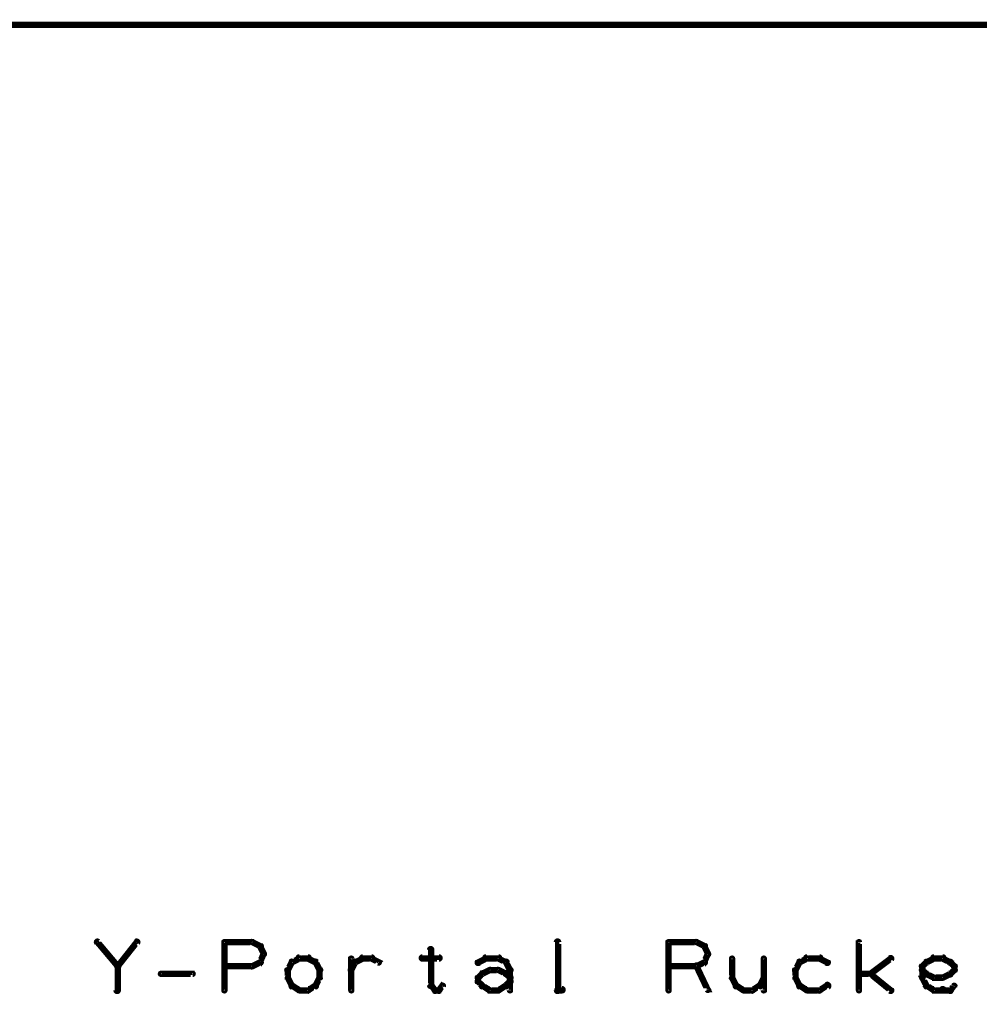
# Model space of a CAD drawing. Extents: x 178 to 725, y 26 to 878.
# Tile 77 of 93: x 404 to 480, y 790 to 867. Entities that reach past the tile are written whole.
import ezdxf

# ---------------------------------------------------------------- set-up
doc = ezdxf.new("R2010")
doc.units = 0
doc.layers.add('DRAWING', color=4, linetype='CONTINUOUS')

msp = doc.modelspace()

# ---------------------------------------------------------------- linework, layer by layer
at = {"layer": 'DRAWING', "color": 2}
for points in [[(662.5, 867, 0.5, 0.5, 0), (242.6, 867, 0, 0, 0), (242.6, 867, 0.3, 0.3, 0), (242.6, 866.9, 0.3, 0.3, -1), (242.6, 867.1, 0, 0, 0), (242.4, 867, 0.3, 0.3, -1), (242.7, 867, 0, 0, 0), (242.6, 867, 0, 0, 0), (242.6, 867, 0.5, 0.5, 0), (242.6, 717, 0.5, 0.5, 0), (242.6, 717, 0, 0, 0), (242.6, 717, 0.3, 0.3, 0), (242.7, 717, 0.3, 0.3, -1), (242.4, 717, 0, 0, 0), (242.6, 716.9, 0.3, 0.3, -1), (242.6, 717.1, 0, 0, 0), (242.6, 717, 0, 0, 0), (242.6, 717, 0.5, 0.5, 0), (662.5, 717, 0, 0, 0)], [(412, 792.7, 0.3, 0.3, 1), (412.2, 792.9, 0, 0, 0), (412.1, 792.8, 0, 0, 0), (412.1, 792.8, 0.5, 0.5, 0), (410.5, 794.7, 0.5, 0.5, 0), (410.5, 794.7, 0, 0, 0), (410.5, 794.7, 0.3, 0.3, 0), (410.6, 794.8, 0.3, 0.3, 1), (410.4, 794.6, 0, 0, 0)], [(412, 792.9, 0.3, 0.3, 1), (412.2, 792.7, 0, 0, 0), (412.1, 792.8, 0, 0, 0), (412.1, 792.8, 0.5, 0.5, 0), (413.6, 794.7, 0.5, 0.5, 0), (413.6, 794.7, 0, 0, 0), (413.6, 794.7, 0.3, 0.3, 0), (413.7, 794.6, 0.3, 0.3, 1), (413.5, 794.8, 0, 0, 0)], [(420.4, 790.9, 0.3, 0.3, 1), (420.6, 790.9, 0, 0, 0), (420.5, 790.9, 0, 0, 0), (420.5, 790.9, 0.5, 0.5, 0), (420.5, 794.7, 0.5, 0.5, 0), (420.5, 794.7, 0, 0, 0), (420.5, 794.7, 0.3, 0.3, 0), (420.6, 794.7, 0.3, 0.3, 1), (420.4, 794.7, 0, 0, 0)], [(420.5, 794.8, 0.3, 0.3, 1), (420.5, 794.6, 0, 0, 0), (420.5, 794.7, 0, 0, 0), (420.5, 794.7, 0.5, 0.5, 0), (422.7, 794.7, 0.5, 0.5, 0), (422.7, 794.7, 0, 0, 0), (422.7, 794.7, 0.3, 0.3, 0), (422.7, 794.6, 0.3, 0.3, 1), (422.7, 794.8, 0, 0, 0)], [(422.7, 794.8, 0.3, 0.3, 1), (422.6, 794.6, 0, 0, 0), (422.7, 794.7, 0, 0, 0), (422.7, 794.7, 0.5, 0.5, 0), (423.3, 794.4, 0.5, 0.5, 0), (423.3, 794.4, 0, 0, 0), (423.3, 794.4, 0.3, 0.3, 0), (423.3, 794.3, 0.3, 0.3, 1), (423.4, 794.5, 0, 0, 0)], [(423.4, 794.4, 0.3, 0.3, 1), (423.2, 794.3, 0, 0, 0), (423.3, 794.4, 0, 0, 0), (423.3, 794.4, 0.5, 0.5, 0), (423.6, 793.8, 0.5, 0.5, 0), (423.6, 793.8, 0, 0, 0), (423.6, 793.8, 0.3, 0.3, 0), (423.5, 793.7, 0.3, 0.3, 1), (423.7, 793.8, 0, 0, 0)], [(446.6, 790.9, 0.3, 0.3, 1), (446.9, 790.9, 0, 0, 0), (446.8, 790.9, 0, 0, 0), (446.8, 790.9, 0.5, 0.5, 0), (446.8, 794.7, 0.5, 0.5, 0), (446.8, 794.7, 0, 0, 0), (446.8, 794.7, 0.3, 0.3, 0), (446.9, 794.7, 0.3, 0.3, 1), (446.6, 794.7, 0, 0, 0)], [(455.4, 790.9, 0.3, 0.3, 1), (455.6, 790.9, 0, 0, 0), (455.5, 790.9, 0, 0, 0), (455.5, 790.9, 0.5, 0.5, 0), (455.5, 794.7, 0.5, 0.5, 0), (455.5, 794.7, 0, 0, 0), (455.5, 794.7, 0.3, 0.3, 0), (455.6, 794.7, 0.3, 0.3, 1), (455.4, 794.7, 0, 0, 0)], [(455.5, 794.8, 0.3, 0.3, 1), (455.5, 794.6, 0, 0, 0), (455.5, 794.7, 0, 0, 0), (455.5, 794.7, 0.5, 0.5, 0), (457.7, 794.7, 0.5, 0.5, 0), (457.7, 794.7, 0, 0, 0), (457.7, 794.7, 0.3, 0.3, 0), (457.7, 794.6, 0.3, 0.3, 1), (457.7, 794.8, 0, 0, 0)], [(457.7, 794.8, 0.3, 0.3, 1), (457.6, 794.6, 0, 0, 0), (457.7, 794.7, 0, 0, 0), (457.7, 794.7, 0.5, 0.5, 0), (458.3, 794.4, 0.5, 0.5, 0), (458.3, 794.4, 0, 0, 0), (458.3, 794.4, 0.3, 0.3, 0), (458.3, 794.3, 0.3, 0.3, 1), (458.4, 794.5, 0, 0, 0)], [(458.4, 794.4, 0.3, 0.3, 1), (458.2, 794.3, 0, 0, 0), (458.3, 794.4, 0, 0, 0), (458.3, 794.4, 0.5, 0.5, 0), (458.6, 793.8, 0.5, 0.5, 0), (458.6, 793.8, 0, 0, 0), (458.6, 793.8, 0.3, 0.3, 0), (458.5, 793.7, 0.3, 0.3, 1), (458.7, 793.8, 0, 0, 0)], [(461.1, 794.7, 0.3, 0.3, 1), (461.1, 794.7, 0, 0, 0), (461.1, 794.7, 0, 0, 0), (461.1, 794.7, 0.5, 0.5, 0), (461.1, 794.7, 0.5, 0.5, 0), (461.1, 794.7, 0, 0, 0), (461.1, 794.7, 0.3, 0.3, 0), (461.1, 794.7, 0.3, 0.3, 1), (461.1, 794.7, 0, 0, 0)], [(462.4, 794.7, 0.3, 0.3, 1), (462.4, 794.7, 0, 0, 0), (462.4, 794.7, 0, 0, 0), (462.4, 794.7, 0.5, 0.5, 0), (462.4, 794.7, 0.5, 0.5, 0), (462.4, 794.7, 0, 0, 0), (462.4, 794.7, 0.3, 0.3, 0), (462.4, 794.7, 0.3, 0.3, 1), (462.4, 794.7, 0, 0, 0)], [(470.4, 790.9, 0.3, 0.3, 1), (470.6, 790.9, 0, 0, 0), (470.5, 790.9, 0, 0, 0), (470.5, 790.9, 0.5, 0.5, 0), (470.5, 794.7, 0.5, 0.5, 0), (470.5, 794.7, 0, 0, 0), (470.5, 794.7, 0.3, 0.3, 0), (470.6, 794.7, 0.3, 0.3, 1), (470.4, 794.7, 0, 0, 0)], [(423.7, 793.7, 0.3, 0.3, 1), (423.5, 793.8, 0, 0, 0), (423.6, 793.8, 0, 0, 0), (423.6, 793.8, 0.5, 0.5, 0), (423.3, 793.1, 0.5, 0.5, 0), (423.3, 793.1, 0, 0, 0), (423.3, 793.1, 0.3, 0.3, 0), (423.2, 793.2, 0.3, 0.3, 1), (423.4, 793.1, 0, 0, 0)], [(427.1, 793.3, 0.3, 0.3, 1), (427.1, 793.6, 0, 0, 0), (427.1, 793.4, 0, 0, 0), (427.1, 793.4, 0.5, 0.5, 0), (426.4, 793.4, 0.5, 0.5, 0), (426.4, 793.4, 0, 0, 0), (426.4, 793.4, 0.3, 0.3, 0), (426.4, 793.6, 0.3, 0.3, 1), (426.4, 793.3, 0, 0, 0)], [(431.4, 793.6, 0.3, 0.3, 1), (431.4, 793.3, 0, 0, 0), (431.4, 793.4, 0, 0, 0), (431.4, 793.4, 0.5, 0.5, 0), (432.1, 793.4, 0.5, 0.5, 0), (432.1, 793.4, 0, 0, 0), (432.1, 793.4, 0.3, 0.3, 0), (432.1, 793.3, 0.3, 0.3, 1), (432.1, 793.6, 0, 0, 0)], [(436.1, 793.6, 0.3, 0.3, 1), (436.1, 793.3, 0, 0, 0), (436.1, 793.4, 0, 0, 0), (436.1, 793.4, 0.5, 0.5, 0), (437.4, 793.4, 0.5, 0.5, 0), (437.4, 793.4, 0, 0, 0), (437.4, 793.4, 0.3, 0.3, 0), (437.4, 793.3, 0.3, 0.3, 1), (437.4, 793.6, 0, 0, 0)], [(436.9, 794.1, 0.3, 0.3, 1), (436.6, 794.1, 0, 0, 0), (436.8, 794.1, 0, 0, 0), (436.8, 794.1, 0.5, 0.5, 0), (436.8, 791.3, 0.5, 0.5, 0), (436.8, 791.3, 0, 0, 0), (436.8, 791.3, 0.3, 0.3, 0), (436.6, 791.3, 0.3, 0.3, 1), (436.9, 791.3, 0, 0, 0)], [(441.1, 793.6, 0.3, 0.3, 1), (441.1, 793.3, 0, 0, 0), (441.1, 793.4, 0, 0, 0), (441.1, 793.4, 0.5, 0.5, 0), (442.1, 793.4, 0.5, 0.5, 0), (442.1, 793.4, 0, 0, 0), (442.1, 793.4, 0.3, 0.3, 0), (442.1, 793.3, 0.3, 0.3, 1), (442.1, 793.6, 0, 0, 0)], [(458.7, 793.7, 0.3, 0.3, 1), (458.5, 793.8, 0, 0, 0), (458.6, 793.8, 0, 0, 0), (458.6, 793.8, 0.5, 0.5, 0), (458.3, 793.1, 0.5, 0.5, 0), (458.3, 793.1, 0, 0, 0), (458.3, 793.1, 0.3, 0.3, 0), (458.2, 793.2, 0.3, 0.3, 1), (458.4, 793.1, 0, 0, 0)], [(467.4, 793.3, 0.3, 0.3, 1), (467.4, 793.6, 0, 0, 0), (467.4, 793.4, 0, 0, 0), (467.4, 793.4, 0.5, 0.5, 0), (466.4, 793.4, 0.5, 0.5, 0), (466.4, 793.4, 0, 0, 0), (466.4, 793.4, 0.3, 0.3, 0), (466.4, 793.6, 0.3, 0.3, 1), (466.4, 793.3, 0, 0, 0)], [(476.4, 793.6, 0.3, 0.3, 1), (476.4, 793.3, 0, 0, 0), (476.4, 793.4, 0, 0, 0), (476.4, 793.4, 0.5, 0.5, 0), (477.1, 793.4, 0.5, 0.5, 0), (477.1, 793.4, 0, 0, 0), (477.1, 793.4, 0.3, 0.3, 0), (477.1, 793.3, 0.3, 0.3, 1), (477.1, 793.6, 0, 0, 0)], [(411.9, 790.9, 0.3, 0.3, 1), (412.2, 790.9, 0, 0, 0), (412.1, 790.9, 0, 0, 0), (412.1, 790.9, 0.5, 0.5, 0), (412.1, 792.8, 0.5, 0.5, 0), (412.1, 792.8, 0, 0, 0), (412.1, 792.8, 0.3, 0.3, 0), (412.2, 792.8, 0.3, 0.3, 1), (411.9, 792.8, 0, 0, 0)], [(422.7, 792.7, 0.3, 0.3, 1), (422.7, 792.9, 0, 0, 0), (422.7, 792.8, 0, 0, 0), (422.7, 792.8, 0.5, 0.5, 0), (420.5, 792.8, 0.5, 0.5, 0), (420.5, 792.8, 0, 0, 0), (420.5, 792.8, 0.3, 0.3, 0), (420.5, 792.9, 0.3, 0.3, 1), (420.5, 792.7, 0, 0, 0)], [(423.4, 793, 0.3, 0.3, 1), (423.3, 793.2, 0, 0, 0), (423.3, 793.1, 0, 0, 0), (423.3, 793.1, 0.5, 0.5, 0), (422.7, 792.8, 0.5, 0.5, 0), (422.7, 792.8, 0, 0, 0), (422.7, 792.8, 0.3, 0.3, 0), (422.6, 792.9, 0.3, 0.3, 1), (422.7, 792.7, 0, 0, 0)], [(425.9, 793.1, 0.3, 0.3, 1), (425.7, 793.2, 0, 0, 0), (425.8, 793.1, 0, 0, 0), (425.8, 793.1, 0.5, 0.5, 0), (425.5, 792.5, 0.5, 0.5, 0), (425.5, 792.5, 0, 0, 0), (425.5, 792.5, 0.3, 0.3, 0), (425.4, 792.6, 0.3, 0.3, 1), (425.6, 792.4, 0, 0, 0)], [(426.5, 793.3, 0.3, 0.3, 1), (426.4, 793.5, 0, 0, 0), (426.4, 793.4, 0, 0, 0), (426.4, 793.4, 0.5, 0.5, 0), (425.8, 793.1, 0.5, 0.5, 0), (425.8, 793.1, 0, 0, 0), (425.8, 793.1, 0.3, 0.3, 0), (425.8, 793.2, 0.3, 0.3, 1), (425.9, 793, 0, 0, 0)], [(427.6, 793, 0.3, 0.3, 1), (427.7, 793.2, 0, 0, 0), (427.7, 793.1, 0, 0, 0), (427.7, 793.1, 0.5, 0.5, 0), (427.1, 793.4, 0.5, 0.5, 0), (427.1, 793.4, 0, 0, 0), (427.1, 793.4, 0.3, 0.3, 0), (427.1, 793.5, 0.3, 0.3, 1), (427, 793.3, 0, 0, 0)], [(427.9, 792.4, 0.3, 0.3, 1), (428.1, 792.6, 0, 0, 0), (428, 792.5, 0, 0, 0), (428, 792.5, 0.5, 0.5, 0), (427.7, 793.1, 0.5, 0.5, 0), (427.7, 793.1, 0, 0, 0), (427.7, 793.1, 0.3, 0.3, 0), (427.8, 793.2, 0.3, 0.3, 1), (427.6, 793.1, 0, 0, 0)], [(430.4, 792.6, 0.3, 0.3, 1), (430.6, 792.4, 0, 0, 0), (430.5, 792.5, 0, 0, 0), (430.5, 792.5, 0.5, 0.5, 0), (430.8, 793.1, 0.5, 0.5, 0), (430.8, 793.1, 0, 0, 0), (430.8, 793.1, 0.3, 0.3, 0), (430.9, 793.1, 0.3, 0.3, 1), (430.7, 793.2, 0, 0, 0)], [(430.4, 790.9, 0.3, 0.3, 1), (430.6, 790.9, 0, 0, 0), (430.5, 790.9, 0, 0, 0), (430.5, 790.9, 0.5, 0.5, 0), (430.5, 793.4, 0.5, 0.5, 0), (430.5, 793.4, 0, 0, 0), (430.5, 793.4, 0.3, 0.3, 0), (430.6, 793.4, 0.3, 0.3, 1), (430.4, 793.4, 0, 0, 0)], [(430.8, 793.2, 0.3, 0.3, 1), (430.9, 793, 0, 0, 0), (430.8, 793.1, 0, 0, 0), (430.8, 793.1, 0.5, 0.5, 0), (431.4, 793.4, 0.5, 0.5, 0), (431.4, 793.4, 0, 0, 0), (431.4, 793.4, 0.3, 0.3, 0), (431.5, 793.3, 0.3, 0.3, 1), (431.4, 793.5, 0, 0, 0)], [(432.1, 793.5, 0.3, 0.3, 1), (432, 793.3, 0, 0, 0), (432.1, 793.4, 0, 0, 0), (432.1, 793.4, 0.5, 0.5, 0), (432.7, 793.1, 0.5, 0.5, 0), (432.7, 793.1, 0, 0, 0), (432.7, 793.1, 0.3, 0.3, 0), (432.6, 793, 0.3, 0.3, 1), (432.7, 793.2, 0, 0, 0)], [(440.4, 793.2, 0.3, 0.3, 1), (440.6, 793, 0, 0, 0), (440.5, 793.1, 0, 0, 0), (440.5, 793.1, 0.5, 0.5, 0), (441.1, 793.4, 0.5, 0.5, 0), (441.1, 793.4, 0, 0, 0), (441.1, 793.4, 0.3, 0.3, 0), (441.2, 793.3, 0.3, 0.3, 1), (441.1, 793.5, 0, 0, 0)], [(442.1, 793.5, 0.3, 0.3, 1), (442, 793.3, 0, 0, 0), (442.1, 793.4, 0, 0, 0), (442.1, 793.4, 0.5, 0.5, 0), (442.7, 793.1, 0.5, 0.5, 0), (442.7, 793.1, 0, 0, 0), (442.7, 793.1, 0.3, 0.3, 0), (442.6, 793, 0.3, 0.3, 1), (442.7, 793.2, 0, 0, 0)], [(442.8, 793.2, 0.3, 0.3, 1), (442.6, 793.1, 0, 0, 0), (442.7, 793.1, 0, 0, 0), (442.7, 793.1, 0.5, 0.5, 0), (443, 792.5, 0.5, 0.5, 0), (443, 792.5, 0, 0, 0), (443, 792.5, 0.3, 0.3, 0), (442.9, 792.4, 0.3, 0.3, 1), (443.1, 792.6, 0, 0, 0)], [(457.7, 792.7, 0.3, 0.3, 1), (457.7, 792.9, 0, 0, 0), (457.7, 792.8, 0, 0, 0), (457.7, 792.8, 0.5, 0.5, 0), (455.5, 792.8, 0.5, 0.5, 0), (455.5, 792.8, 0, 0, 0), (455.5, 792.8, 0.3, 0.3, 0), (455.5, 792.9, 0.3, 0.3, 1), (455.5, 792.7, 0, 0, 0)], [(458.4, 793, 0.3, 0.3, 1), (458.3, 793.2, 0, 0, 0), (458.3, 793.1, 0, 0, 0), (458.3, 793.1, 0.5, 0.5, 0), (457.7, 792.8, 0.5, 0.5, 0), (457.7, 792.8, 0, 0, 0), (457.7, 792.8, 0.3, 0.3, 0), (457.6, 792.9, 0.3, 0.3, 1), (457.7, 792.7, 0, 0, 0)], [(457.8, 792.9, 0.3, 0.3, 1), (457.6, 792.8, 0, 0, 0), (457.7, 792.8, 0, 0, 0), (457.7, 792.8, 0.5, 0.5, 0), (458.6, 790.9, 0.5, 0.5, 0), (458.6, 790.9, 0, 0, 0), (458.6, 790.9, 0.3, 0.3, 0), (458.5, 790.9, 0.3, 0.3, 1), (458.7, 791, 0, 0, 0)], [(460.6, 793.4, 0.3, 0.3, 1), (460.4, 793.4, 0, 0, 0), (460.5, 793.4, 0, 0, 0), (460.5, 793.4, 0.5, 0.5, 0), (460.5, 791.9, 0.5, 0.5, 0), (460.5, 791.9, 0, 0, 0), (460.5, 791.9, 0.3, 0.3, 0), (460.4, 791.9, 0.3, 0.3, 1), (460.6, 791.9, 0, 0, 0)], [(463.1, 793.4, 0.3, 0.3, 1), (462.9, 793.4, 0, 0, 0), (463, 793.4, 0, 0, 0), (463, 793.4, 0.5, 0.5, 0), (463, 790.9, 0.5, 0.5, 0), (463, 790.9, 0, 0, 0), (463, 790.9, 0.3, 0.3, 0), (462.9, 790.9, 0.3, 0.3, 1), (463.1, 790.9, 0, 0, 0)], [(465.9, 793.1, 0.3, 0.3, 1), (465.7, 793.2, 0, 0, 0), (465.8, 793.1, 0, 0, 0), (465.8, 793.1, 0.5, 0.5, 0), (465.5, 792.5, 0.5, 0.5, 0), (465.5, 792.5, 0, 0, 0), (465.5, 792.5, 0.3, 0.3, 0), (465.4, 792.6, 0.3, 0.3, 1), (465.6, 792.4, 0, 0, 0)], [(466.5, 793.3, 0.3, 0.3, 1), (466.4, 793.5, 0, 0, 0), (466.4, 793.4, 0, 0, 0), (466.4, 793.4, 0.5, 0.5, 0), (465.8, 793.1, 0.5, 0.5, 0), (465.8, 793.1, 0, 0, 0), (465.8, 793.1, 0.3, 0.3, 0), (465.8, 793.2, 0.3, 0.3, 1), (465.9, 793, 0, 0, 0)], [(467.9, 793, 0.3, 0.3, 1), (468.1, 793.2, 0, 0, 0), (468, 793.1, 0, 0, 0), (468, 793.1, 0.5, 0.5, 0), (467.4, 793.4, 0.5, 0.5, 0), (467.4, 793.4, 0, 0, 0), (467.4, 793.4, 0.3, 0.3, 0), (467.4, 793.5, 0.3, 0.3, 1), (467.3, 793.3, 0, 0, 0)], [(471.4, 792.3, 0.3, 0.3, 1), (471.5, 792.1, 0, 0, 0), (471.4, 792.2, 0, 0, 0), (471.4, 792.2, 0.5, 0.5, 0), (473, 793.4, 0.5, 0.5, 0), (473, 793.4, 0, 0, 0), (473, 793.4, 0.3, 0.3, 0), (473.1, 793.3, 0.3, 0.3, 1), (472.9, 793.5, 0, 0, 0)], [(475.4, 792.9, 0.3, 0.3, 1), (475.6, 792.7, 0, 0, 0), (475.5, 792.8, 0, 0, 0), (475.5, 792.8, 0.5, 0.5, 0), (475.8, 793.1, 0.5, 0.5, 0), (475.8, 793.1, 0, 0, 0), (475.8, 793.1, 0.3, 0.3, 0), (475.9, 793, 0.3, 0.3, 1), (475.7, 793.2, 0, 0, 0)], [(475.4, 791.9, 0.3, 0.3, 1), (475.6, 791.9, 0, 0, 0), (475.5, 791.9, 0, 0, 0), (475.5, 791.9, 0.5, 0.5, 0), (475.5, 792.8, 0.5, 0.5, 0), (475.5, 792.8, 0, 0, 0), (475.5, 792.8, 0.3, 0.3, 0), (475.6, 792.8, 0.3, 0.3, 1), (475.4, 792.8, 0, 0, 0)], [(475.8, 793.2, 0.3, 0.3, 1), (475.9, 793, 0, 0, 0), (475.8, 793.1, 0, 0, 0), (475.8, 793.1, 0.5, 0.5, 0), (476.4, 793.4, 0.5, 0.5, 0), (476.4, 793.4, 0, 0, 0), (476.4, 793.4, 0.3, 0.3, 0), (476.5, 793.3, 0.3, 0.3, 1), (476.4, 793.5, 0, 0, 0)], [(477.1, 793.5, 0.3, 0.3, 1), (477, 793.3, 0, 0, 0), (477.1, 793.4, 0, 0, 0), (477.1, 793.4, 0.5, 0.5, 0), (477.7, 793.1, 0.5, 0.5, 0), (477.7, 793.1, 0, 0, 0), (477.7, 793.1, 0.3, 0.3, 0), (477.6, 793, 0.3, 0.3, 1), (477.7, 793.2, 0, 0, 0)], [(477.8, 793.2, 0.3, 0.3, 1), (477.6, 793, 0, 0, 0), (477.7, 793.1, 0, 0, 0), (477.7, 793.1, 0.5, 0.5, 0), (478, 792.8, 0.5, 0.5, 0), (478, 792.8, 0, 0, 0), (478, 792.8, 0.3, 0.3, 0), (477.9, 792.7, 0.3, 0.3, 1), (478.1, 792.9, 0, 0, 0)], [(478.1, 792.8, 0.3, 0.3, 1), (477.9, 792.8, 0, 0, 0), (478, 792.8, 0, 0, 0), (478, 792.8, 0.5, 0.5, 0), (478, 792.5, 0.5, 0.5, 0), (478, 792.5, 0, 0, 0), (478, 792.5, 0.3, 0.3, 0), (477.9, 792.5, 0.3, 0.3, 1), (478.1, 792.5, 0, 0, 0)], [(415.5, 792.3, 0.3, 0.3, 1), (415.5, 792.1, 0, 0, 0), (415.5, 792.2, 0, 0, 0), (415.5, 792.2, 0.5, 0.5, 0), (418, 792.2, 0.5, 0.5, 0), (418, 792.2, 0, 0, 0), (418, 792.2, 0.3, 0.3, 0), (418, 792.1, 0.3, 0.3, 1), (418, 792.3, 0, 0, 0)], [(425.6, 792.5, 0.3, 0.3, 1), (425.4, 792.5, 0, 0, 0), (425.5, 792.5, 0, 0, 0), (425.5, 792.5, 0.5, 0.5, 0), (425.5, 791.9, 0.5, 0.5, 0), (425.5, 791.9, 0, 0, 0), (425.5, 791.9, 0.3, 0.3, 0), (425.4, 791.9, 0.3, 0.3, 1), (425.6, 791.9, 0, 0, 0)], [(427.9, 791.9, 0.3, 0.3, 1), (428.1, 791.9, 0, 0, 0), (428, 791.9, 0, 0, 0), (428, 791.9, 0.5, 0.5, 0), (428, 792.5, 0.5, 0.5, 0), (428, 792.5, 0, 0, 0), (428, 792.5, 0.3, 0.3, 0), (428.1, 792.5, 0.3, 0.3, 1), (427.9, 792.5, 0, 0, 0)], [(440.4, 792, 0.3, 0.3, 1), (440.6, 791.8, 0, 0, 0), (440.5, 791.9, 0, 0, 0), (440.5, 791.9, 0.5, 0.5, 0), (440.8, 792.2, 0.5, 0.5, 0), (440.8, 792.2, 0, 0, 0), (440.8, 792.2, 0.3, 0.3, 0), (440.9, 792.1, 0.3, 0.3, 1), (440.7, 792.3, 0, 0, 0)], [(440.8, 792.3, 0.3, 0.3, 1), (440.9, 792.1, 0, 0, 0), (440.8, 792.2, 0, 0, 0), (440.8, 792.2, 0.5, 0.5, 0), (441.4, 792.5, 0.5, 0.5, 0), (441.4, 792.5, 0, 0, 0), (441.4, 792.5, 0.3, 0.3, 0), (441.5, 792.4, 0.3, 0.3, 1), (441.4, 792.6, 0, 0, 0)], [(441.4, 792.6, 0.3, 0.3, 1), (441.4, 792.4, 0, 0, 0), (441.4, 792.5, 0, 0, 0), (441.4, 792.5, 0.5, 0.5, 0), (442.1, 792.5, 0.5, 0.5, 0), (442.1, 792.5, 0, 0, 0), (442.1, 792.5, 0.3, 0.3, 0), (442.1, 792.4, 0.3, 0.3, 1), (442.1, 792.6, 0, 0, 0)], [(442.1, 792.6, 0.3, 0.3, 1), (442, 792.4, 0, 0, 0), (442.1, 792.5, 0, 0, 0), (442.1, 792.5, 0.5, 0.5, 0), (442.7, 792.2, 0.5, 0.5, 0), (442.7, 792.2, 0, 0, 0), (442.7, 792.2, 0.3, 0.3, 0), (442.6, 792.1, 0.3, 0.3, 1), (442.7, 792.3, 0, 0, 0)], [(442.8, 792.3, 0.3, 0.3, 1), (442.6, 792.1, 0, 0, 0), (442.7, 792.2, 0, 0, 0), (442.7, 792.2, 0.5, 0.5, 0), (443, 791.9, 0.5, 0.5, 0), (443, 791.9, 0, 0, 0), (443, 791.9, 0.3, 0.3, 0), (442.9, 791.8, 0.3, 0.3, 1), (443.1, 792, 0, 0, 0)], [(443.1, 792.5, 0.3, 0.3, 1), (442.9, 792.5, 0, 0, 0), (443, 792.5, 0, 0, 0), (443, 792.5, 0.5, 0.5, 0), (443, 791.6, 0.5, 0.5, 0), (443, 791.6, 0, 0, 0), (443, 791.6, 0.3, 0.3, 0), (442.9, 791.6, 0.3, 0.3, 1), (443.1, 791.6, 0, 0, 0)], [(465.6, 792.5, 0.3, 0.3, 1), (465.4, 792.5, 0, 0, 0), (465.5, 792.5, 0, 0, 0), (465.5, 792.5, 0.5, 0.5, 0), (465.5, 791.9, 0.5, 0.5, 0), (465.5, 791.9, 0, 0, 0), (465.5, 791.9, 0.3, 0.3, 0), (465.4, 791.9, 0.3, 0.3, 1), (465.6, 791.9, 0, 0, 0)], [(470.5, 792.3, 0.3, 0.3, 1), (470.5, 792.1, 0, 0, 0), (470.5, 792.2, 0, 0, 0), (470.5, 792.2, 0.5, 0.5, 0), (471.4, 792.2, 0.5, 0.5, 0), (471.4, 792.2, 0, 0, 0), (471.4, 792.2, 0.3, 0.3, 0), (471.4, 792.1, 0.3, 0.3, 1), (471.4, 792.3, 0, 0, 0)], [(471.5, 792.3, 0.3, 0.3, 1), (471.4, 792.1, 0, 0, 0), (471.4, 792.2, 0, 0, 0), (471.4, 792.2, 0.5, 0.5, 0), (473, 790.9, 0.5, 0.5, 0), (473, 790.9, 0, 0, 0), (473, 790.9, 0.3, 0.3, 0), (472.9, 790.8, 0.3, 0.3, 1), (473.1, 791, 0, 0, 0)], [(475.7, 792.1, 0.3, 0.3, 1), (475.9, 792.3, 0, 0, 0), (475.8, 792.2, 0, 0, 0), (475.8, 792.2, 0.5, 0.5, 0), (475.5, 792.5, 0.5, 0.5, 0), (475.5, 792.5, 0, 0, 0), (475.5, 792.5, 0.3, 0.3, 0), (475.6, 792.6, 0.3, 0.3, 1), (475.4, 792.4, 0, 0, 0)], [(476.4, 791.8, 0.3, 0.3, 1), (476.5, 792, 0, 0, 0), (476.4, 791.9, 0, 0, 0), (476.4, 791.9, 0.5, 0.5, 0), (475.8, 792.2, 0.5, 0.5, 0), (475.8, 792.2, 0, 0, 0), (475.8, 792.2, 0.3, 0.3, 0), (475.9, 792.3, 0.3, 0.3, 1), (475.8, 792.1, 0, 0, 0)], [(477.7, 792.1, 0.3, 0.3, 1), (477.6, 792.3, 0, 0, 0), (477.7, 792.2, 0, 0, 0), (477.7, 792.2, 0.5, 0.5, 0), (477.1, 791.9, 0.5, 0.5, 0), (477.1, 791.9, 0, 0, 0), (477.1, 791.9, 0.3, 0.3, 0), (477, 792, 0.3, 0.3, 1), (477.1, 791.8, 0, 0, 0)], [(478.1, 792.4, 0.3, 0.3, 1), (477.9, 792.6, 0, 0, 0), (478, 792.5, 0, 0, 0), (478, 792.5, 0.5, 0.5, 0), (477.7, 792.2, 0.5, 0.5, 0), (477.7, 792.2, 0, 0, 0), (477.7, 792.2, 0.3, 0.3, 0), (477.6, 792.3, 0.3, 0.3, 1), (477.8, 792.1, 0, 0, 0)], [(425.6, 791.9, 0.3, 0.3, 1), (425.4, 791.8, 0, 0, 0), (425.5, 791.9, 0, 0, 0), (425.5, 791.9, 0.5, 0.5, 0), (425.8, 791.3, 0.5, 0.5, 0), (425.8, 791.3, 0, 0, 0), (425.8, 791.3, 0.3, 0.3, 0), (425.7, 791.2, 0.3, 0.3, 1), (425.9, 791.3, 0, 0, 0)], [(425.9, 791.4, 0.3, 0.3, 1), (425.8, 791.1, 0, 0, 0), (425.8, 791.3, 0, 0, 0), (425.8, 791.3, 0.5, 0.5, 0), (426.4, 790.9, 0.5, 0.5, 0), (426.4, 790.9, 0, 0, 0), (426.4, 790.9, 0.3, 0.3, 0), (426.4, 790.8, 0.3, 0.3, 1), (426.5, 791, 0, 0, 0)], [(427, 791, 0.3, 0.3, 1), (427.1, 790.8, 0, 0, 0), (427.1, 790.9, 0, 0, 0), (427.1, 790.9, 0.5, 0.5, 0), (427.7, 791.3, 0.5, 0.5, 0), (427.7, 791.3, 0, 0, 0), (427.7, 791.3, 0.3, 0.3, 0), (427.7, 791.1, 0.3, 0.3, 1), (427.6, 791.4, 0, 0, 0)], [(427.6, 791.3, 0.3, 0.3, 1), (427.8, 791.2, 0, 0, 0), (427.7, 791.3, 0, 0, 0), (427.7, 791.3, 0.5, 0.5, 0), (428, 791.9, 0.5, 0.5, 0), (428, 791.9, 0, 0, 0), (428, 791.9, 0.3, 0.3, 0), (428.1, 791.8, 0.3, 0.3, 1), (427.9, 791.9, 0, 0, 0)], [(436.8, 791.3, 0.3, 0.3, 1), (436.7, 791.2, 0, 0, 0), (436.8, 791.3, 0, 0, 0), (436.8, 791.3, 0.5, 0.5, 0), (437.1, 790.9, 0.5, 0.5, 0), (437.1, 790.9, 0, 0, 0), (437.1, 790.9, 0.3, 0.3, 0), (437, 790.8, 0.3, 0.3, 1), (437.2, 791, 0, 0, 0)], [(437.3, 791, 0.3, 0.3, 1), (437.5, 790.8, 0, 0, 0), (437.4, 790.9, 0, 0, 0), (437.4, 790.9, 0.5, 0.5, 0), (437.7, 791.3, 0.5, 0.5, 0), (437.7, 791.3, 0, 0, 0), (437.7, 791.3, 0.3, 0.3, 0), (437.8, 791.2, 0.3, 0.3, 1), (437.6, 791.3, 0, 0, 0)], [(440.7, 791.2, 0.3, 0.3, 1), (440.9, 791.3, 0, 0, 0), (440.8, 791.3, 0, 0, 0), (440.8, 791.3, 0.5, 0.5, 0), (440.5, 791.6, 0.5, 0.5, 0), (440.5, 791.6, 0, 0, 0), (440.5, 791.6, 0.3, 0.3, 0), (440.6, 791.7, 0.3, 0.3, 1), (440.4, 791.5, 0, 0, 0)], [(440.4, 791.6, 0.3, 0.3, 1), (440.6, 791.6, 0, 0, 0), (440.5, 791.6, 0, 0, 0), (440.5, 791.6, 0.5, 0.5, 0), (440.5, 791.9, 0.5, 0.5, 0), (440.5, 791.9, 0, 0, 0), (440.5, 791.9, 0.3, 0.3, 0), (440.6, 791.9, 0.3, 0.3, 1), (440.4, 791.9, 0, 0, 0)], [(441.4, 790.8, 0.3, 0.3, 1), (441.5, 791, 0, 0, 0), (441.4, 790.9, 0, 0, 0), (441.4, 790.9, 0.5, 0.5, 0), (440.8, 791.3, 0.5, 0.5, 0), (440.8, 791.3, 0, 0, 0), (440.8, 791.3, 0.3, 0.3, 0), (440.9, 791.4, 0.3, 0.3, 1), (440.8, 791.1, 0, 0, 0)], [(442.7, 791.1, 0.3, 0.3, 1), (442.6, 791.4, 0, 0, 0), (442.7, 791.3, 0, 0, 0), (442.7, 791.3, 0.5, 0.5, 0), (442.1, 790.9, 0.5, 0.5, 0), (442.1, 790.9, 0, 0, 0), (442.1, 790.9, 0.3, 0.3, 0), (442, 791, 0.3, 0.3, 1), (442.1, 790.8, 0, 0, 0)], [(443.1, 791.5, 0.3, 0.3, 1), (442.9, 791.7, 0, 0, 0), (443, 791.6, 0, 0, 0), (443, 791.6, 0.5, 0.5, 0), (442.7, 791.3, 0.5, 0.5, 0), (442.7, 791.3, 0, 0, 0), (442.7, 791.3, 0.3, 0.3, 0), (442.6, 791.3, 0.3, 0.3, 1), (442.8, 791.2, 0, 0, 0)], [(443.1, 791.6, 0.3, 0.3, 1), (442.9, 791.6, 0, 0, 0), (443, 791.6, 0, 0, 0), (443, 791.6, 0.5, 0.5, 0), (443, 790.9, 0.5, 0.5, 0), (443, 790.9, 0, 0, 0), (443, 790.9, 0.3, 0.3, 0), (442.9, 790.9, 0.3, 0.3, 1), (443.1, 790.9, 0, 0, 0)], [(460.6, 791.9, 0.3, 0.3, 1), (460.4, 791.8, 0, 0, 0), (460.5, 791.9, 0, 0, 0), (460.5, 791.9, 0.5, 0.5, 0), (460.8, 791.3, 0.5, 0.5, 0), (460.8, 791.3, 0, 0, 0), (460.8, 791.3, 0.3, 0.3, 0), (460.7, 791.2, 0.3, 0.3, 1), (460.9, 791.3, 0, 0, 0)], [(460.9, 791.4, 0.3, 0.3, 1), (460.8, 791.1, 0, 0, 0), (460.8, 791.3, 0, 0, 0), (460.8, 791.3, 0.5, 0.5, 0), (461.4, 790.9, 0.5, 0.5, 0), (461.4, 790.9, 0, 0, 0), (461.4, 790.9, 0.3, 0.3, 0), (461.4, 790.8, 0.3, 0.3, 1), (461.5, 791, 0, 0, 0)], [(462, 791, 0.3, 0.3, 1), (462.1, 790.8, 0, 0, 0), (462.1, 790.9, 0, 0, 0), (462.1, 790.9, 0.5, 0.5, 0), (462.7, 791.3, 0.5, 0.5, 0), (462.7, 791.3, 0, 0, 0), (462.7, 791.3, 0.3, 0.3, 0), (462.7, 791.1, 0.3, 0.3, 1), (462.6, 791.4, 0, 0, 0)], [(462.6, 791.3, 0.3, 0.3, 1), (462.8, 791.2, 0, 0, 0), (462.7, 791.3, 0, 0, 0), (462.7, 791.3, 0.5, 0.5, 0), (463, 791.9, 0.5, 0.5, 0), (463, 791.9, 0, 0, 0), (463, 791.9, 0.3, 0.3, 0), (463.1, 791.8, 0.3, 0.3, 1), (462.9, 791.9, 0, 0, 0)], [(465.6, 791.9, 0.3, 0.3, 1), (465.4, 791.8, 0, 0, 0), (465.5, 791.9, 0, 0, 0), (465.5, 791.9, 0.5, 0.5, 0), (465.8, 791.3, 0.5, 0.5, 0), (465.8, 791.3, 0, 0, 0), (465.8, 791.3, 0.3, 0.3, 0), (465.7, 791.2, 0.3, 0.3, 1), (465.9, 791.3, 0, 0, 0)], [(465.9, 791.4, 0.3, 0.3, 1), (465.8, 791.1, 0, 0, 0), (465.8, 791.3, 0, 0, 0), (465.8, 791.3, 0.5, 0.5, 0), (466.4, 790.9, 0.5, 0.5, 0), (466.4, 790.9, 0, 0, 0), (466.4, 790.9, 0.3, 0.3, 0), (466.4, 790.8, 0.3, 0.3, 1), (466.5, 791, 0, 0, 0)], [(467.3, 791, 0.3, 0.3, 1), (467.4, 790.8, 0, 0, 0), (467.4, 790.9, 0, 0, 0), (467.4, 790.9, 0.5, 0.5, 0), (468, 791.3, 0.5, 0.5, 0), (468, 791.3, 0, 0, 0), (468, 791.3, 0.3, 0.3, 0), (468.1, 791.1, 0.3, 0.3, 1), (467.9, 791.4, 0, 0, 0)], [(475.7, 791.2, 0.3, 0.3, 1), (475.9, 791.3, 0, 0, 0), (475.8, 791.3, 0, 0, 0), (475.8, 791.3, 0.5, 0.5, 0), (475.5, 791.9, 0.5, 0.5, 0), (475.5, 791.9, 0, 0, 0), (475.5, 791.9, 0.3, 0.3, 0), (475.6, 791.9, 0.3, 0.3, 1), (475.4, 791.8, 0, 0, 0)], [(476.4, 790.8, 0.3, 0.3, 1), (476.5, 791, 0, 0, 0), (476.4, 790.9, 0, 0, 0), (476.4, 790.9, 0.5, 0.5, 0), (475.8, 791.3, 0.5, 0.5, 0), (475.8, 791.3, 0, 0, 0), (475.8, 791.3, 0.3, 0.3, 0), (475.9, 791.4, 0.3, 0.3, 1), (475.8, 791.1, 0, 0, 0)], [(477.1, 791.8, 0.3, 0.3, 1), (477.1, 792, 0, 0, 0), (477.1, 791.9, 0, 0, 0), (477.1, 791.9, 0.5, 0.5, 0), (476.4, 791.9, 0.5, 0.5, 0), (476.4, 791.9, 0, 0, 0), (476.4, 791.9, 0.3, 0.3, 0), (476.4, 792, 0.3, 0.3, 1), (476.4, 791.8, 0, 0, 0)], [(478.1, 791.2, 0.3, 0.3, 1), (477.9, 791.3, 0, 0, 0), (478, 791.3, 0, 0, 0), (478, 791.3, 0.5, 0.5, 0), (477.7, 790.9, 0.5, 0.5, 0), (477.7, 790.9, 0, 0, 0), (477.7, 790.9, 0.3, 0.3, 0), (477.6, 791, 0.3, 0.3, 1), (477.8, 790.8, 0, 0, 0)], [(426.4, 791.1, 0.3, 0.3, 1), (426.4, 790.8, 0, 0, 0), (426.4, 790.9, 0, 0, 0), (426.4, 790.9, 0.5, 0.5, 0), (427.1, 790.9, 0.5, 0.5, 0), (427.1, 790.9, 0, 0, 0), (427.1, 790.9, 0.3, 0.3, 0), (427.1, 790.8, 0.3, 0.3, 1), (427.1, 791.1, 0, 0, 0)], [(437.1, 791.1, 0.3, 0.3, 1), (437.1, 790.8, 0, 0, 0), (437.1, 790.9, 0, 0, 0), (437.1, 790.9, 0.5, 0.5, 0), (437.4, 790.9, 0.5, 0.5, 0), (437.4, 790.9, 0, 0, 0), (437.4, 790.9, 0.3, 0.3, 0), (437.4, 790.8, 0.3, 0.3, 1), (437.4, 791.1, 0, 0, 0)], [(442.1, 790.8, 0.3, 0.3, 1), (442.1, 791.1, 0, 0, 0), (442.1, 790.9, 0, 0, 0), (442.1, 790.9, 0.5, 0.5, 0), (441.4, 790.9, 0.5, 0.5, 0), (441.4, 790.9, 0, 0, 0), (441.4, 790.9, 0.3, 0.3, 0), (441.4, 791.1, 0.3, 0.3, 1), (441.4, 790.8, 0, 0, 0)], [(447.1, 790.8, 0.3, 0.3, 1), (447.1, 791.1, 0, 0, 0), (447.1, 790.9, 0, 0, 0), (447.1, 790.9, 0.5, 0.5, 0), (446.8, 790.9, 0.5, 0.5, 0), (446.8, 790.9, 0, 0, 0), (446.8, 790.9, 0.3, 0.3, 0), (446.8, 791.1, 0.3, 0.3, 1), (446.8, 790.8, 0, 0, 0)], [(461.4, 791.1, 0.3, 0.3, 1), (461.4, 790.8, 0, 0, 0), (461.4, 790.9, 0, 0, 0), (461.4, 790.9, 0.5, 0.5, 0), (462.1, 790.9, 0.5, 0.5, 0), (462.1, 790.9, 0, 0, 0), (462.1, 790.9, 0.3, 0.3, 0), (462.1, 790.8, 0.3, 0.3, 1), (462.1, 791.1, 0, 0, 0)], [(466.4, 791.1, 0.3, 0.3, 1), (466.4, 790.8, 0, 0, 0), (466.4, 790.9, 0, 0, 0), (466.4, 790.9, 0.5, 0.5, 0), (467.4, 790.9, 0.5, 0.5, 0), (467.4, 790.9, 0, 0, 0), (467.4, 790.9, 0.3, 0.3, 0), (467.4, 790.8, 0.3, 0.3, 1), (467.4, 791.1, 0, 0, 0)], [(477.1, 790.8, 0.3, 0.3, 1), (477.1, 791.1, 0, 0, 0), (477.1, 790.9, 0, 0, 0), (477.1, 790.9, 0.5, 0.5, 0), (476.4, 790.9, 0.5, 0.5, 0), (476.4, 790.9, 0, 0, 0), (476.4, 790.9, 0.3, 0.3, 0), (476.4, 791.1, 0.3, 0.3, 1), (476.4, 790.8, 0, 0, 0)], [(477.7, 790.8, 0.3, 0.3, 1), (477.7, 791.1, 0, 0, 0), (477.7, 790.9, 0, 0, 0), (477.7, 790.9, 0.5, 0.5, 0), (477.1, 790.9, 0.5, 0.5, 0), (477.1, 790.9, 0, 0, 0), (477.1, 790.9, 0.3, 0.3, 0), (477.1, 791.1, 0.3, 0.3, 1), (477.1, 790.8, 0, 0, 0)]]:
    msp.add_lwpolyline(points, format="xyseb", dxfattribs=at)

doc.saveas('drawing.dxf')
